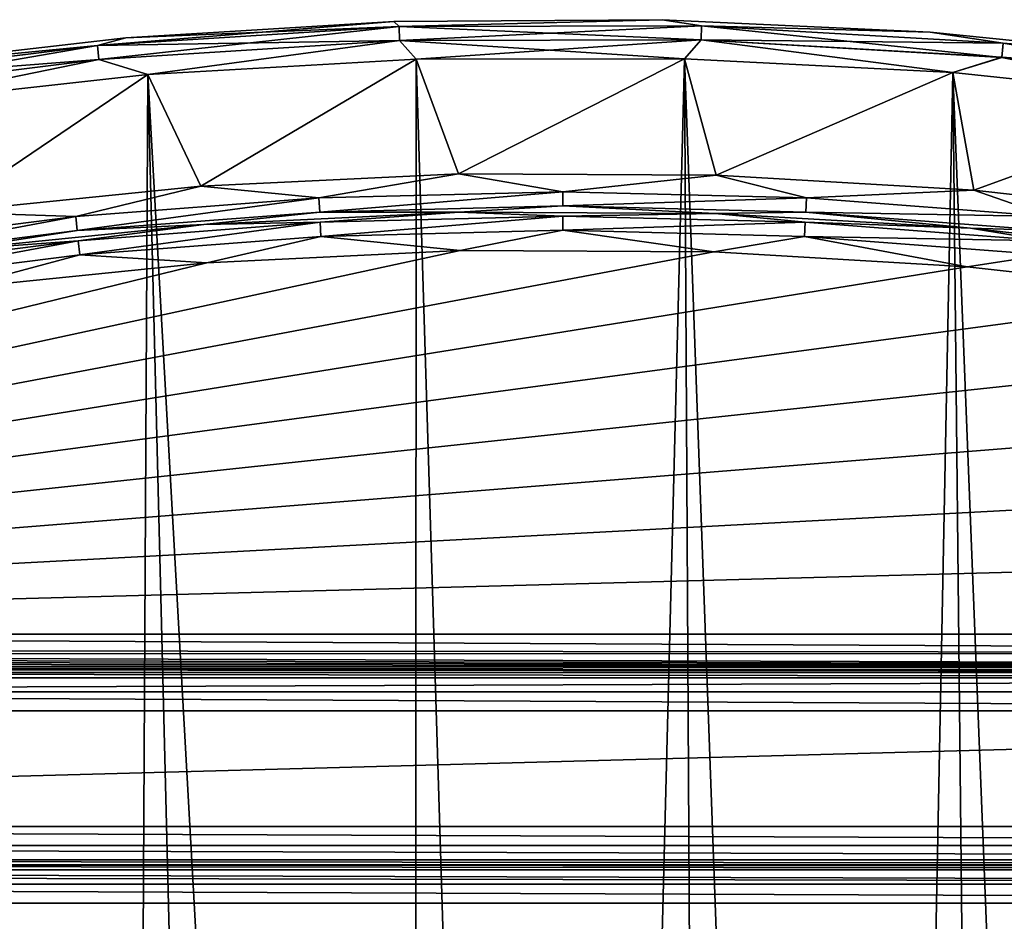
# Model space of a CAD drawing. Header units: millimetres. Extents: x -65 to 65, y -82 to 87.
# Tile 218 of 223: x -7 to 6, y 76 to 87. Entities that reach past the tile are written whole.
import ezdxf

# ---------------------------------------------------------------- set-up
doc = ezdxf.new("R2010")
doc.units = ezdxf.units.MM
doc.header["$LTSCALE"] = 101.851852
for name, color, linetype in [('1023', 7, 'CONTINUOUS'), ('811', 7, 'CONTINUOUS'), ('812', 7, 'CONTINUOUS'), ('815', 7, 'CONTINUOUS'), ('817', 7, 'CONTINUOUS'), ('820', 7, 'CONTINUOUS'), ('825', 7, 'CONTINUOUS'), ('831', 7, 'CONTINUOUS'), ('947', 7, 'CONTINUOUS'), ('948', 7, 'CONTINUOUS'), ('949', 7, 'CONTINUOUS'), ('952', 7, 'CONTINUOUS'), ('953', 7, 'CONTINUOUS'), ('975', 7, 'CONTINUOUS'), ('976', 7, 'CONTINUOUS'), ('977', 7, 'CONTINUOUS')]:
    doc.layers.add(name, color=color, linetype=linetype)

msp = doc.modelspace()

# ---------------------------------------------------------------- linework, layer by layer
at = {"layer": '1023', "linetype": 'CONTINUOUS'}
for points in [[(-31.333, 76.5, 84.5), (31.333, 76.5, 84.5), (31.333, 76.483, 84.629), (-31.333, 76.5, 84.5)], [(-31.333, 76.433, 84.75), (-31.333, 76.5, 84.5), (31.333, 76.433, 84.75), (-31.333, 76.433, 84.75)], [(31.333, 76.433, 84.75), (-31.333, 76.5, 84.5), (31.333, 76.483, 84.629), (31.333, 76.433, 84.75)], [(-31.333, 76.37, 84.837), (-31.333, 76.433, 84.75), (31.333, 76.25, 84.933), (-31.333, 76.37, 84.837)], [(31.333, 76.25, 84.933), (-31.333, 76.433, 84.75), (31.333, 76.433, 84.75), (31.333, 76.25, 84.933)], [(-31.333, 76.25, 84.933), (-31.333, 76.37, 84.837), (31.333, 76.25, 84.933), (-31.333, 76.25, 84.933)], [(31.333, 76, 85), (-31.333, 76, 85), (-31.333, 76.25, 84.933), (31.333, 76, 85)], [(31.333, 76, 85), (-31.333, 76.25, 84.933), (31.333, 76.25, 84.933), (31.333, 76, 85)]]:
    msp.add_3dface(points, dxfattribs=at)
at = {"layer": '811', "linetype": 'CONTINUOUS'}
for points in [[(-5.396, 86.774, 75), (-1.908, 86.972, 75), (-4.705, 85.324, 75), (-5.396, 86.774, 75)], [(-4.705, 85.324, 75), (-1.908, 86.972, 75), (-1.355, 85.485, 75), (-4.705, 85.324, 75)], [(-1.908, 86.972, 75), (1.586, 86.98, 75), (-1.355, 85.485, 75), (-1.908, 86.972, 75)], [(-1.355, 85.485, 75), (1.586, 86.98, 75), (1.998, 85.468, 75), (-1.355, 85.485, 75)], [(1.586, 86.98, 75), (5.075, 86.8, 75), (1.998, 85.468, 75), (1.586, 86.98, 75)], [(-8.869, 86.387, 75), (-5.396, 86.774, 75), (-8.041, 84.985, 75), (-8.869, 86.387, 75)], [(-8.041, 84.985, 75), (-5.396, 86.774, 75), (-4.705, 85.324, 75), (-8.041, 84.985, 75)], [(1.998, 85.468, 75), (5.075, 86.8, 75), (5.346, 85.273, 75), (1.998, 85.468, 75)], [(5.075, 86.8, 75), (8.549, 86.431, 75), (5.346, 85.273, 75), (5.075, 86.8, 75)], [(5.346, 85.273, 75), (8.549, 86.431, 75), (8.678, 84.899, 75), (5.346, 85.273, 75)], [(-24.393, 78.5, 75), (24.393, 78.5, 75), (-31.333, 77, 75), (-24.393, 78.5, 75)], [(24.393, 78.5, 75), (31.333, 77, 75), (-31.333, 77, 75), (24.393, 78.5, 75)]]:
    msp.add_3dface(points, dxfattribs=at)
at = {"layer": '812', "linetype": 'CONTINUOUS'}
for points in [[(-1.908, 86.972, 87.5), (-5.396, 86.774, 87.5), (-1.933, 24.861, 87.5), (-1.908, 86.972, 87.5)], [(0, 24.95, 87.5), (-1.908, 86.972, 87.5), (-1.933, 24.861, 87.5), (0, 24.95, 87.5)], [(1.586, 86.98, 87.5), (-1.908, 86.972, 87.5), (0, 24.95, 87.5), (1.586, 86.98, 87.5)], [(1.933, 24.861, 87.5), (1.586, 86.98, 87.5), (0, 24.95, 87.5), (1.933, 24.861, 87.5)], [(5.075, 86.8, 87.5), (1.586, 86.98, 87.5), (3.85, 24.593, 87.5), (5.075, 86.8, 87.5)], [(3.85, 24.593, 87.5), (1.586, 86.98, 87.5), (1.933, 24.861, 87.5), (3.85, 24.593, 87.5)], [(-5.396, 86.774, 87.5), (-8.869, 86.387, 87.5), (-5.733, 24.15, 87.5), (-5.396, 86.774, 87.5)], [(-3.85, 24.593, 87.5), (-5.396, 86.774, 87.5), (-5.733, 24.15, 87.5), (-3.85, 24.593, 87.5)], [(-1.933, 24.861, 87.5), (-5.396, 86.774, 87.5), (-3.85, 24.593, 87.5), (-1.933, 24.861, 87.5)], [(5.733, 24.15, 87.5), (5.075, 86.8, 87.5), (3.85, 24.593, 87.5), (5.733, 24.15, 87.5)], [(8.549, 86.431, 87.5), (5.075, 86.8, 87.5), (7.568, 23.535, 87.5), (8.549, 86.431, 87.5)], [(7.568, 23.535, 87.5), (5.075, 86.8, 87.5), (5.733, 24.15, 87.5), (7.568, 23.535, 87.5)], [(-5.733, 24.15, 87.5), (-8.869, 86.387, 87.5), (-7.568, 23.535, 87.5), (-5.733, 24.15, 87.5)]]:
    msp.add_3dface(points, dxfattribs=at)
at = {"layer": '815', "linetype": 'CONTINUOUS'}
for points in [[(24.393, 79, 75.5), (-24.393, 79, 75.5), (24.393, 79, 84.5), (24.393, 79, 75.5)], [(24.393, 79, 84.5), (-24.393, 79, 75.5), (-24.393, 79, 84.5), (24.393, 79, 84.5)]]:
    msp.add_3dface(points, dxfattribs=at)
at = {"layer": '817', "linetype": 'CONTINUOUS'}
for points in [[(-33.052, 74.956, 85), (-31.333, 76, 85), (33.187, 74.87, 85), (-33.052, 74.956, 85)], [(33.187, 74.87, 85), (-31.333, 76, 85), (31.333, 76, 85), (33.187, 74.87, 85)]]:
    msp.add_3dface(points, dxfattribs=at)
at = {"layer": '820', "linetype": 'CONTINUOUS'}
for points in [[(31.333, 76.5, 84.5), (-31.333, 76.5, 84.5), (31.333, 76.5, 75.5), (31.333, 76.5, 84.5)], [(31.333, 76.5, 75.5), (-31.333, 76.5, 84.5), (-31.333, 76.5, 75.5), (31.333, 76.5, 75.5)]]:
    msp.add_3dface(points, dxfattribs=at)
at = {"layer": '825', "linetype": 'CONTINUOUS'}
for points in [[(-24.393, 79, 75.5), (24.393, 79, 75.5), (24.393, 78.933, 75.25), (-24.393, 79, 75.5)], [(-24.393, 79, 75.5), (24.393, 78.933, 75.25), (-24.393, 78.933, 75.25), (-24.393, 79, 75.5)], [(24.393, 78.933, 75.25), (24.393, 78.75, 75.067), (-24.393, 78.75, 75.067), (24.393, 78.933, 75.25)], [(-24.393, 78.933, 75.25), (24.393, 78.933, 75.25), (-24.393, 78.75, 75.067), (-24.393, 78.933, 75.25)], [(24.393, 78.5, 75), (-24.393, 78.5, 75), (-24.393, 78.75, 75.067), (24.393, 78.5, 75)], [(24.393, 78.75, 75.067), (24.393, 78.5, 75), (-24.393, 78.75, 75.067), (24.393, 78.75, 75.067)]]:
    msp.add_3dface(points, dxfattribs=at)
at = {"layer": '831', "linetype": 'CONTINUOUS'}
for points in [[(-31.333, 77, 75), (31.333, 77, 75), (31.333, 76.75, 75.067), (-31.333, 77, 75)], [(-31.333, 77, 75), (31.333, 76.75, 75.067), (-31.333, 76.75, 75.067), (-31.333, 77, 75)], [(31.333, 76.75, 75.067), (31.333, 76.567, 75.25), (-31.333, 76.75, 75.067), (31.333, 76.75, 75.067)], [(-31.333, 76.75, 75.067), (31.333, 76.567, 75.25), (-31.333, 76.567, 75.25), (-31.333, 76.75, 75.067)], [(31.333, 76.5, 75.5), (-31.333, 76.5, 75.5), (-31.333, 76.567, 75.25), (31.333, 76.5, 75.5)], [(31.333, 76.567, 75.25), (31.333, 76.5, 75.5), (-31.333, 76.567, 75.25), (31.333, 76.567, 75.25)]]:
    msp.add_3dface(points, dxfattribs=at)
at = {"layer": '947', "linetype": 'CONTINUOUS'}
for points in [[(-1.334, 84.486, 85), (1.966, 84.469, 85), (-24.393, 79.5, 85), (-1.334, 84.486, 85)], [(-4.631, 84.327, 85), (-1.334, 84.486, 85), (-24.393, 79.5, 85), (-4.631, 84.327, 85)], [(1.966, 84.469, 85), (5.26, 84.276, 85), (-24.393, 79.5, 85), (1.966, 84.469, 85)], [(-7.914, 83.993, 85), (-4.631, 84.327, 85), (-24.393, 79.5, 85), (-7.914, 83.993, 85)], [(5.26, 84.276, 85), (8.54, 83.909, 85), (-24.393, 79.5, 85), (5.26, 84.276, 85)], [(8.54, 83.909, 85), (11.796, 83.368, 85), (-24.393, 79.5, 85), (8.54, 83.909, 85)], [(11.796, 83.368, 85), (15.018, 82.654, 85), (-24.393, 79.5, 85), (11.796, 83.368, 85)], [(15.018, 82.654, 85), (18.197, 81.769, 85), (-24.393, 79.5, 85), (15.018, 82.654, 85)], [(18.197, 81.769, 85), (21.325, 80.717, 85), (-24.393, 79.5, 85), (18.197, 81.769, 85)], [(21.325, 80.717, 85), (24.393, 79.5, 85), (-24.393, 79.5, 85), (21.325, 80.717, 85)]]:
    msp.add_3dface(points, dxfattribs=at)
at = {"layer": '948', "linetype": 'CONTINUOUS'}
for points in [[(-2.198, 87.463, 87), (1.292, 87.487, 87), (-2.198, 87.463, 75.5), (-2.198, 87.463, 87)], [(-2.198, 87.463, 75.5), (1.292, 87.487, 87), (1.292, 87.487, 75.5), (-2.198, 87.463, 75.5)], [(1.292, 87.487, 87), (4.779, 87.324, 87), (1.292, 87.487, 75.5), (1.292, 87.487, 87)], [(1.292, 87.487, 75.5), (4.779, 87.324, 87), (4.779, 87.324, 75.5), (1.292, 87.487, 75.5)], [(-5.682, 87.251, 87), (-2.198, 87.463, 87), (-5.682, 87.251, 75.5), (-5.682, 87.251, 87)], [(-5.682, 87.251, 75.5), (-2.198, 87.463, 87), (-2.198, 87.463, 75.5), (-5.682, 87.251, 75.5)], [(-9.149, 86.853, 87), (-5.682, 87.251, 87), (-9.149, 86.853, 75.5), (-9.149, 86.853, 87)], [(-9.149, 86.853, 75.5), (-5.682, 87.251, 87), (-5.682, 87.251, 75.5), (-9.149, 86.853, 75.5)], [(4.779, 87.324, 87), (8.252, 86.974, 87), (4.779, 87.324, 75.5), (4.779, 87.324, 87)], [(4.779, 87.324, 75.5), (8.252, 86.974, 87), (8.252, 86.974, 75.5), (4.779, 87.324, 75.5)]]:
    msp.add_3dface(points, dxfattribs=at)
at = {"layer": '949', "linetype": 'CONTINUOUS'}
for points in [[(-4.668, 84.825, 75.5), (-1.345, 84.986, 75.5), (-1.345, 84.986, 84.5), (-4.668, 84.825, 75.5)], [(-4.668, 84.825, 84.5), (-4.668, 84.825, 75.5), (-1.345, 84.986, 84.5), (-4.668, 84.825, 84.5)], [(-1.345, 84.986, 75.5), (1.982, 84.969, 75.5), (-1.345, 84.986, 84.5), (-1.345, 84.986, 75.5)], [(-1.345, 84.986, 84.5), (1.982, 84.969, 75.5), (1.982, 84.969, 84.5), (-1.345, 84.986, 84.5)], [(1.982, 84.969, 75.5), (5.303, 84.775, 75.5), (1.982, 84.969, 84.5), (1.982, 84.969, 75.5)], [(1.982, 84.969, 84.5), (5.303, 84.775, 75.5), (5.303, 84.775, 84.5), (1.982, 84.969, 84.5)], [(-7.978, 84.489, 84.5), (-7.977, 84.489, 75.5), (-4.668, 84.825, 84.5), (-7.978, 84.489, 84.5)], [(-7.977, 84.489, 75.5), (-4.668, 84.825, 75.5), (-4.668, 84.825, 84.5), (-7.977, 84.489, 75.5)], [(5.303, 84.775, 75.5), (8.609, 84.404, 75.5), (5.303, 84.775, 84.5), (5.303, 84.775, 75.5)], [(5.303, 84.775, 84.5), (8.609, 84.404, 75.5), (8.609, 84.404, 84.5), (5.303, 84.775, 84.5)]]:
    msp.add_3dface(points, dxfattribs=at)
at = {"layer": '952', "linetype": 'CONTINUOUS'}
for points in [[(1.292, 87.487, 87), (-2.198, 87.463, 87), (-2.127, 87.398, 87.25), (1.292, 87.487, 87)], [(1.292, 87.487, 87), (-2.127, 87.398, 87.25), (1.804, 87.408, 87.25), (1.292, 87.487, 87)], [(4.779, 87.324, 87), (1.292, 87.487, 87), (1.804, 87.408, 87.25), (4.779, 87.324, 87)], [(-5.682, 87.251, 87), (-6.05, 87.151, 87.25), (-2.127, 87.398, 87.25), (-5.682, 87.251, 87)], [(-6.05, 87.151, 87.25), (-2.121, 87.215, 87.433), (-2.127, 87.398, 87.25), (-6.05, 87.151, 87.25)], [(-2.198, 87.463, 87), (-5.682, 87.251, 87), (-2.127, 87.398, 87.25), (-2.198, 87.463, 87)], [(-2.127, 87.398, 87.25), (1.799, 87.225, 87.433), (1.804, 87.408, 87.25), (-2.127, 87.398, 87.25)], [(-2.121, 87.215, 87.433), (1.799, 87.225, 87.433), (-2.127, 87.398, 87.25), (-2.121, 87.215, 87.433)], [(1.799, 87.225, 87.433), (5.712, 86.997, 87.433), (1.804, 87.408, 87.25), (1.799, 87.225, 87.433)], [(4.779, 87.324, 87), (1.804, 87.408, 87.25), (5.728, 87.18, 87.25), (4.779, 87.324, 87)], [(1.804, 87.408, 87.25), (5.712, 86.997, 87.433), (5.728, 87.18, 87.25), (1.804, 87.408, 87.25)], [(-5.682, 87.251, 87), (-9.149, 86.853, 87), (-6.05, 87.151, 87.25), (-5.682, 87.251, 87)], [(-2.121, 87.215, 87.433), (1.586, 86.98, 87.5), (1.799, 87.225, 87.433), (-2.121, 87.215, 87.433)], [(1.586, 86.98, 87.5), (5.075, 86.8, 87.5), (1.799, 87.225, 87.433), (1.586, 86.98, 87.5)], [(1.799, 87.225, 87.433), (5.075, 86.8, 87.5), (5.712, 86.997, 87.433), (1.799, 87.225, 87.433)], [(8.252, 86.974, 87), (4.779, 87.324, 87), (5.728, 87.18, 87.25), (8.252, 86.974, 87)], [(-9.149, 86.853, 87), (-9.951, 86.666, 87.25), (-6.05, 87.151, 87.25), (-9.149, 86.853, 87)], [(-9.951, 86.666, 87.25), (-6.033, 86.968, 87.433), (-6.05, 87.151, 87.25), (-9.951, 86.666, 87.25)], [(-6.033, 86.968, 87.433), (-2.121, 87.215, 87.433), (-6.05, 87.151, 87.25), (-6.033, 86.968, 87.433)], [(-6.033, 86.968, 87.433), (-5.396, 86.774, 87.5), (-2.121, 87.215, 87.433), (-6.033, 86.968, 87.433)], [(-5.396, 86.774, 87.5), (-1.908, 86.972, 87.5), (-2.121, 87.215, 87.433), (-5.396, 86.774, 87.5)], [(-1.908, 86.972, 87.5), (1.586, 86.98, 87.5), (-2.121, 87.215, 87.433), (-1.908, 86.972, 87.5)], [(5.712, 86.997, 87.433), (9.604, 86.534, 87.433), (5.728, 87.18, 87.25), (5.712, 86.997, 87.433)], [(8.252, 86.974, 87), (5.728, 87.18, 87.25), (9.632, 86.715, 87.25), (8.252, 86.974, 87)], [(5.728, 87.18, 87.25), (9.604, 86.534, 87.433), (9.632, 86.715, 87.25), (5.728, 87.18, 87.25)], [(-9.923, 86.485, 87.433), (-6.033, 86.968, 87.433), (-9.951, 86.666, 87.25), (-9.923, 86.485, 87.433)], [(-9.923, 86.485, 87.433), (-8.869, 86.387, 87.5), (-6.033, 86.968, 87.433), (-9.923, 86.485, 87.433)], [(-8.869, 86.387, 87.5), (-5.396, 86.774, 87.5), (-6.033, 86.968, 87.433), (-8.869, 86.387, 87.5)], [(5.075, 86.8, 87.5), (8.549, 86.431, 87.5), (5.712, 86.997, 87.433), (5.075, 86.8, 87.5)], [(5.712, 86.997, 87.433), (8.549, 86.431, 87.5), (9.604, 86.534, 87.433), (5.712, 86.997, 87.433)]]:
    msp.add_3dface(points, dxfattribs=at)
at = {"layer": '953', "linetype": 'CONTINUOUS'}
for points in [[(-2.198, 87.463, 75.5), (1.292, 87.487, 75.5), (-2.127, 87.398, 75.25), (-2.198, 87.463, 75.5)], [(-2.127, 87.398, 75.25), (1.292, 87.487, 75.5), (1.804, 87.408, 75.25), (-2.127, 87.398, 75.25)], [(1.292, 87.487, 75.5), (4.779, 87.324, 75.5), (1.804, 87.408, 75.25), (1.292, 87.487, 75.5)], [(-5.682, 87.251, 75.5), (-2.198, 87.463, 75.5), (-6.05, 87.151, 75.25), (-5.682, 87.251, 75.5)], [(-6.05, 87.151, 75.25), (-2.198, 87.463, 75.5), (-2.127, 87.398, 75.25), (-6.05, 87.151, 75.25)], [(-6.05, 87.151, 75.25), (-2.127, 87.398, 75.25), (-6.033, 86.968, 75.067), (-6.05, 87.151, 75.25)], [(-6.033, 86.968, 75.067), (-2.127, 87.398, 75.25), (-2.121, 87.215, 75.067), (-6.033, 86.968, 75.067)], [(-2.127, 87.398, 75.25), (1.804, 87.408, 75.25), (-2.121, 87.215, 75.067), (-2.127, 87.398, 75.25)], [(-2.121, 87.215, 75.067), (1.804, 87.408, 75.25), (1.799, 87.225, 75.067), (-2.121, 87.215, 75.067)], [(1.804, 87.408, 75.25), (5.728, 87.18, 75.25), (1.799, 87.225, 75.067), (1.804, 87.408, 75.25)], [(1.804, 87.408, 75.25), (4.779, 87.324, 75.5), (5.728, 87.18, 75.25), (1.804, 87.408, 75.25)], [(-9.149, 86.853, 75.5), (-5.682, 87.251, 75.5), (-6.05, 87.151, 75.25), (-9.149, 86.853, 75.5)], [(-1.908, 86.972, 75), (-2.121, 87.215, 75.067), (1.799, 87.225, 75.067), (-1.908, 86.972, 75)], [(1.586, 86.98, 75), (-1.908, 86.972, 75), (1.799, 87.225, 75.067), (1.586, 86.98, 75)], [(5.075, 86.8, 75), (1.586, 86.98, 75), (1.799, 87.225, 75.067), (5.075, 86.8, 75)], [(5.075, 86.8, 75), (1.799, 87.225, 75.067), (5.712, 86.998, 75.067), (5.075, 86.8, 75)], [(1.799, 87.225, 75.067), (5.728, 87.18, 75.25), (5.712, 86.998, 75.067), (1.799, 87.225, 75.067)], [(4.779, 87.324, 75.5), (8.252, 86.974, 75.5), (5.728, 87.18, 75.25), (4.779, 87.324, 75.5)], [(-9.951, 86.666, 75.25), (-9.149, 86.853, 75.5), (-6.05, 87.151, 75.25), (-9.951, 86.666, 75.25)], [(-9.951, 86.666, 75.25), (-6.05, 87.151, 75.25), (-9.923, 86.485, 75.067), (-9.951, 86.666, 75.25)], [(-9.923, 86.485, 75.067), (-6.05, 87.151, 75.25), (-6.033, 86.968, 75.067), (-9.923, 86.485, 75.067)], [(-5.396, 86.774, 75), (-6.033, 86.968, 75.067), (-2.121, 87.215, 75.067), (-5.396, 86.774, 75)], [(-1.908, 86.972, 75), (-5.396, 86.774, 75), (-2.121, 87.215, 75.067), (-1.908, 86.972, 75)], [(5.728, 87.18, 75.25), (9.632, 86.715, 75.25), (5.712, 86.998, 75.067), (5.728, 87.18, 75.25)], [(5.728, 87.18, 75.25), (8.252, 86.974, 75.5), (9.632, 86.715, 75.25), (5.728, 87.18, 75.25)], [(-8.869, 86.387, 75), (-9.923, 86.485, 75.067), (-6.033, 86.968, 75.067), (-8.869, 86.387, 75)], [(-5.396, 86.774, 75), (-8.869, 86.387, 75), (-6.033, 86.968, 75.067), (-5.396, 86.774, 75)], [(8.549, 86.431, 75), (5.075, 86.8, 75), (5.712, 86.998, 75.067), (8.549, 86.431, 75)], [(8.549, 86.431, 75), (5.712, 86.998, 75.067), (9.604, 86.534, 75.067), (8.549, 86.431, 75)], [(5.712, 86.998, 75.067), (9.632, 86.715, 75.25), (9.604, 86.534, 75.067), (5.712, 86.998, 75.067)]]:
    msp.add_3dface(points, dxfattribs=at)
at = {"layer": '975', "linetype": 'CONTINUOUS'}
for points in [[(-4.668, 84.825, 84.5), (-1.345, 84.986, 84.5), (-3.154, 84.853, 84.75), (-4.668, 84.825, 84.5)], [(-3.154, 84.853, 84.75), (-1.345, 84.986, 84.5), (0, 84.933, 84.75), (-3.154, 84.853, 84.75)], [(-3.154, 84.853, 84.75), (0, 84.933, 84.75), (-3.145, 84.67, 84.933), (-3.154, 84.853, 84.75)], [(-3.145, 84.67, 84.933), (0, 84.933, 84.75), (0, 84.75, 84.933), (-3.145, 84.67, 84.933)], [(-1.345, 84.986, 84.5), (1.982, 84.969, 84.5), (0, 84.933, 84.75), (-1.345, 84.986, 84.5)], [(0, 84.933, 84.75), (1.982, 84.969, 84.5), (3.154, 84.853, 84.75), (0, 84.933, 84.75)], [(0, 84.933, 84.75), (3.154, 84.853, 84.75), (0, 84.75, 84.933), (0, 84.933, 84.75)], [(1.982, 84.969, 84.5), (5.303, 84.775, 84.5), (3.154, 84.853, 84.75), (1.982, 84.969, 84.5)], [(-7.978, 84.489, 84.5), (-4.668, 84.825, 84.5), (-6.301, 84.614, 84.75), (-7.978, 84.489, 84.5)], [(-6.301, 84.614, 84.75), (-4.668, 84.825, 84.5), (-3.154, 84.853, 84.75), (-6.301, 84.614, 84.75)], [(-6.301, 84.614, 84.75), (-3.154, 84.853, 84.75), (-6.282, 84.432, 84.933), (-6.301, 84.614, 84.75)], [(-6.282, 84.432, 84.933), (-3.154, 84.853, 84.75), (-3.145, 84.67, 84.933), (-6.282, 84.432, 84.933)], [(0, 84.75, 84.933), (3.154, 84.853, 84.75), (3.145, 84.67, 84.933), (0, 84.75, 84.933)], [(3.154, 84.853, 84.75), (6.301, 84.614, 84.75), (3.145, 84.67, 84.933), (3.154, 84.853, 84.75)], [(3.154, 84.853, 84.75), (5.303, 84.775, 84.5), (6.301, 84.614, 84.75), (3.154, 84.853, 84.75)], [(-4.631, 84.327, 85), (-6.282, 84.432, 84.933), (-3.145, 84.67, 84.933), (-4.631, 84.327, 85)], [(-1.334, 84.486, 85), (-4.631, 84.327, 85), (-3.145, 84.67, 84.933), (-1.334, 84.486, 85)], [(-1.334, 84.486, 85), (-3.145, 84.67, 84.933), (0, 84.75, 84.933), (-1.334, 84.486, 85)], [(1.966, 84.469, 85), (-1.334, 84.486, 85), (0, 84.75, 84.933), (1.966, 84.469, 85)], [(1.966, 84.469, 85), (0, 84.75, 84.933), (3.145, 84.67, 84.933), (1.966, 84.469, 85)], [(5.26, 84.276, 85), (1.966, 84.469, 85), (3.145, 84.67, 84.933), (5.26, 84.276, 85)], [(5.26, 84.276, 85), (3.145, 84.67, 84.933), (6.282, 84.432, 84.933), (5.26, 84.276, 85)], [(3.145, 84.67, 84.933), (6.301, 84.614, 84.75), (6.282, 84.432, 84.933), (3.145, 84.67, 84.933)], [(5.303, 84.775, 84.5), (8.609, 84.404, 84.5), (6.301, 84.614, 84.75), (5.303, 84.775, 84.5)], [(-9.431, 84.217, 84.75), (-7.978, 84.489, 84.5), (-6.301, 84.614, 84.75), (-9.431, 84.217, 84.75)], [(-9.431, 84.217, 84.75), (-6.301, 84.614, 84.75), (-9.403, 84.036, 84.933), (-9.431, 84.217, 84.75)], [(-9.403, 84.036, 84.933), (-6.301, 84.614, 84.75), (-6.282, 84.432, 84.933), (-9.403, 84.036, 84.933)], [(-7.914, 83.993, 85), (-9.403, 84.036, 84.933), (-6.282, 84.432, 84.933), (-7.914, 83.993, 85)], [(-4.631, 84.327, 85), (-7.914, 83.993, 85), (-6.282, 84.432, 84.933), (-4.631, 84.327, 85)], [(8.54, 83.909, 85), (5.26, 84.276, 85), (6.282, 84.432, 84.933), (8.54, 83.909, 85)]]:
    msp.add_3dface(points, dxfattribs=at)
at = {"layer": '976', "linetype": 'CONTINUOUS'}
for points in [[(-24.393, 79.5, 85), (24.393, 79.5, 85), (24.393, 79.25, 84.933), (-24.393, 79.5, 85)], [(-24.393, 79.295, 84.956), (-24.393, 79.5, 85), (24.393, 79.25, 84.933), (-24.393, 79.295, 84.956)], [(-24.393, 79.238, 84.926), (-24.393, 79.295, 84.956), (24.393, 79.25, 84.933), (-24.393, 79.238, 84.926)], [(24.393, 79.075, 84.763), (-24.393, 79.238, 84.926), (24.393, 79.25, 84.933), (24.393, 79.075, 84.763)], [(-24.393, 79.194, 84.895), (-24.393, 79.238, 84.926), (24.393, 79.075, 84.763), (-24.393, 79.194, 84.895)], [(-24.393, 79.155, 84.862), (-24.393, 79.194, 84.895), (24.393, 79.075, 84.763), (-24.393, 79.155, 84.862)], [(-24.393, 79.12, 84.825), (-24.393, 79.155, 84.862), (24.393, 79.075, 84.763), (-24.393, 79.12, 84.825)], [(-24.393, 79.086, 84.781), (-24.393, 79.12, 84.825), (24.393, 79.075, 84.763), (-24.393, 79.086, 84.781)], [(-24.393, 79.05, 84.718), (-24.393, 79.086, 84.781), (24.393, 79.075, 84.763), (-24.393, 79.05, 84.718)], [(24.393, 79.031, 84.672), (-24.393, 79.05, 84.718), (24.393, 79.075, 84.763), (24.393, 79.031, 84.672)], [(-24.393, 79.002, 84.542), (-24.393, 79.05, 84.718), (24.393, 79.006, 84.577), (-24.393, 79.002, 84.542)], [(24.393, 79.006, 84.577), (-24.393, 79.05, 84.718), (24.393, 79.016, 84.626), (24.393, 79.006, 84.577)], [(24.393, 79.016, 84.626), (-24.393, 79.05, 84.718), (24.393, 79.031, 84.672), (24.393, 79.016, 84.626)], [(24.393, 79, 84.5), (-24.393, 79.002, 84.542), (24.393, 79.006, 84.577), (24.393, 79, 84.5)], [(24.393, 79, 84.5), (-24.393, 79, 84.5), (-24.393, 79.002, 84.542), (24.393, 79, 84.5)]]:
    msp.add_3dface(points, dxfattribs=at)
at = {"layer": '977', "linetype": 'CONTINUOUS'}
for points in [[(-4.705, 85.324, 75), (-1.355, 85.485, 75), (-3.17, 85.17, 75.067), (-4.705, 85.324, 75)], [(-3.17, 85.17, 75.067), (-1.355, 85.485, 75), (0, 85.25, 75.067), (-3.17, 85.17, 75.067)], [(-1.355, 85.485, 75), (1.998, 85.468, 75), (0, 85.25, 75.067), (-1.355, 85.485, 75)], [(0, 85.25, 75.067), (1.998, 85.468, 75), (3.17, 85.17, 75.067), (0, 85.25, 75.067)], [(1.998, 85.468, 75), (5.346, 85.273, 75), (3.17, 85.17, 75.067), (1.998, 85.468, 75)], [(-8.041, 84.985, 75), (-4.705, 85.324, 75), (-6.333, 84.93, 75.067), (-8.041, 84.985, 75)], [(-6.333, 84.93, 75.067), (-4.705, 85.324, 75), (-3.17, 85.17, 75.067), (-6.333, 84.93, 75.067)], [(-6.333, 84.93, 75.067), (-3.17, 85.17, 75.067), (-6.314, 84.747, 75.25), (-6.333, 84.93, 75.067)], [(-6.314, 84.747, 75.25), (-3.17, 85.17, 75.067), (-3.161, 84.987, 75.25), (-6.314, 84.747, 75.25)], [(-3.17, 85.17, 75.067), (0, 85.25, 75.067), (-3.161, 84.987, 75.25), (-3.17, 85.17, 75.067)], [(-3.161, 84.987, 75.25), (0, 85.25, 75.067), (0, 85.067, 75.25), (-3.161, 84.987, 75.25)], [(0, 85.25, 75.067), (3.17, 85.17, 75.067), (0, 85.067, 75.25), (0, 85.25, 75.067)], [(0, 85.067, 75.25), (3.17, 85.17, 75.067), (3.161, 84.987, 75.25), (0, 85.067, 75.25)], [(3.17, 85.17, 75.067), (6.333, 84.93, 75.067), (3.161, 84.987, 75.25), (3.17, 85.17, 75.067)], [(3.17, 85.17, 75.067), (5.346, 85.273, 75), (6.333, 84.93, 75.067), (3.17, 85.17, 75.067)], [(5.346, 85.273, 75), (8.678, 84.899, 75), (6.333, 84.93, 75.067), (5.346, 85.273, 75)], [(-1.345, 84.986, 75.5), (-3.161, 84.987, 75.25), (0, 85.067, 75.25), (-1.345, 84.986, 75.5)], [(1.982, 84.969, 75.5), (-1.345, 84.986, 75.5), (0, 85.067, 75.25), (1.982, 84.969, 75.5)], [(1.982, 84.969, 75.5), (0, 85.067, 75.25), (3.161, 84.987, 75.25), (1.982, 84.969, 75.5)], [(-9.479, 84.53, 75.067), (-8.041, 84.985, 75), (-6.333, 84.93, 75.067), (-9.479, 84.53, 75.067)], [(-9.479, 84.53, 75.067), (-6.333, 84.93, 75.067), (-9.451, 84.349, 75.25), (-9.479, 84.53, 75.067)], [(-9.451, 84.349, 75.25), (-6.333, 84.93, 75.067), (-6.314, 84.747, 75.25), (-9.451, 84.349, 75.25)], [(-4.668, 84.825, 75.5), (-6.314, 84.747, 75.25), (-3.161, 84.987, 75.25), (-4.668, 84.825, 75.5)], [(-1.345, 84.986, 75.5), (-4.668, 84.825, 75.5), (-3.161, 84.987, 75.25), (-1.345, 84.986, 75.5)], [(5.303, 84.775, 75.5), (1.982, 84.969, 75.5), (3.161, 84.987, 75.25), (5.303, 84.775, 75.5)], [(5.303, 84.775, 75.5), (3.161, 84.987, 75.25), (6.314, 84.748, 75.25), (5.303, 84.775, 75.5)], [(3.161, 84.987, 75.25), (6.333, 84.93, 75.067), (6.314, 84.748, 75.25), (3.161, 84.987, 75.25)], [(-4.668, 84.825, 75.5), (-7.977, 84.489, 75.5), (-6.314, 84.747, 75.25), (-4.668, 84.825, 75.5)], [(-7.977, 84.489, 75.5), (-9.451, 84.349, 75.25), (-6.314, 84.747, 75.25), (-7.977, 84.489, 75.5)], [(8.609, 84.404, 75.5), (5.303, 84.775, 75.5), (6.314, 84.748, 75.25), (8.609, 84.404, 75.5)]]:
    msp.add_3dface(points, dxfattribs=at)

doc.saveas('drawing.dxf')
